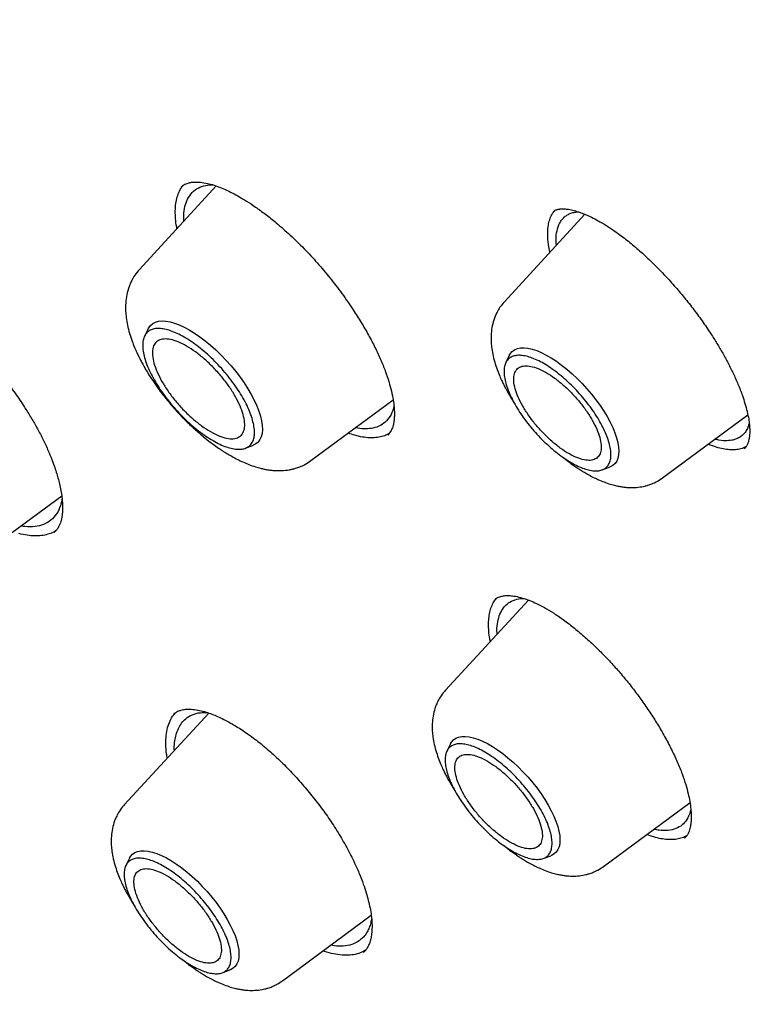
# Model space of a CAD drawing. Header units: millimetres. Extents: x 8 to 771, y 12 to 1627.
# Tile 34 of 94: x 583 to 594, y 589 to 603. Entities that reach past the tile are written whole.
import ezdxf

# ---------------------------------------------------------------- set-up
doc = ezdxf.new("R2010")
doc.units = ezdxf.units.MM

msp = doc.modelspace()

# ---------------------------------------------------------------- linework, layer by layer
at = {"color": 7, "linetype": 'Continuous', "lineweight": 30}
for p, q in [((586.178, 600.907), (585.021, 599.65)), ((591.729, 600.481), (590.517, 599.163)), ((591.252, 600.515), (591.255, 600.518)), ((591.203, 599.909), (591.187, 599.989)), ((585.153, 598.756), (585.099, 598.645)), ((590.592, 598.355), (590.539, 598.246)), ((587.605, 596.771), (588.843, 597.685)), ((592.898, 596.51), (594.184, 597.46)), ((588.76, 597.156), (588.757, 597.153)), ((588.814, 597.223), (588.761, 597.153)), ((586.615, 596.957), (586.73, 596.999)), ((594.136, 596.956), (594.131, 596.951)), ((591.989, 596.631), (592.103, 596.672)), ((582.575, 595.299), (583.851, 596.241)), ((590.881, 594.671), (589.631, 593.313)), ((590.382, 594.677), (590.407, 594.702)), ((586.066, 592.969), (584.797, 591.591)), ((589.706, 592.505), (589.652, 592.395)), ((592.012, 590.659), (593.313, 591.62)), ((593.232, 591.088), (593.228, 591.083)), ((593.252, 591.104), (593.23, 591.083)), ((584.872, 590.783), (584.819, 590.674)), ((591.102, 590.78), (591.217, 590.821)), ((587.178, 588.938), (588.512, 589.923)), ((587.988, 589.46), (587.904, 589.474)), ((588.405, 589.374), (588.396, 589.364)), ((586.269, 589.058), (586.383, 589.1))]:
    msp.add_line(p, q, dxfattribs=at)
at = {"color": 7, "linetype": 'Continuous', "lineweight": 30, "flags": 128}
for points in [[(585.153, 598.756), (585.161, 598.77), (585.188, 598.807), (585.222, 598.835), (585.262, 598.857), (585.309, 598.87), (585.362, 598.875), (585.42, 598.872), (585.483, 598.861), (585.55, 598.842), (585.621, 598.815), (585.696, 598.781), (585.773, 598.739), (585.852, 598.691), (585.932, 598.636), (586.013, 598.575), (586.094, 598.508), (586.174, 598.437), (586.252, 598.361), (586.328, 598.281), (586.402, 598.199), (586.472, 598.114), (586.538, 598.027), (586.599, 597.94), (586.655, 597.853), (586.706, 597.766), (586.751, 597.681), (586.789, 597.598), (586.82, 597.517), (586.845, 597.44), (586.862, 597.368), (586.872, 597.3), (586.874, 597.237), (586.869, 597.18), (586.857, 597.13), (586.837, 597.087), (586.81, 597.05), (586.776, 597.022), (586.736, 597.001), (586.73, 596.999)], [(590.592, 598.355), (590.608, 598.382), (590.636, 598.415), (590.672, 598.44), (590.713, 598.458), (590.761, 598.467), (590.815, 598.469), (590.873, 598.463), (590.936, 598.449), (591.004, 598.427), (591.074, 598.397), (591.148, 598.36), (591.224, 598.317), (591.302, 598.266), (591.38, 598.209), (591.459, 598.147), (591.537, 598.08), (591.614, 598.008), (591.689, 597.932), (591.761, 597.853), (591.831, 597.771), (591.896, 597.687), (591.958, 597.603), (592.014, 597.518), (592.065, 597.433), (592.11, 597.35), (592.149, 597.268), (592.182, 597.189), (592.207, 597.114), (592.226, 597.042), (592.237, 596.975), (592.241, 596.913), (592.237, 596.856), (592.227, 596.806), (592.209, 596.763), (592.184, 596.727), (592.152, 596.698), (592.113, 596.676), (592.103, 596.672)], [(589.706, 592.505), (589.722, 592.531), (589.75, 592.564), (589.786, 592.589), (589.827, 592.607), (589.875, 592.616), (589.928, 592.618), (589.987, 592.612), (590.05, 592.598), (590.118, 592.576), (590.188, 592.546), (590.262, 592.51), (590.338, 592.466), (590.415, 592.415), (590.494, 592.359), (590.572, 592.296), (590.651, 592.229), (590.727, 592.157), (590.803, 592.081), (590.875, 592.002), (590.944, 591.92), (591.01, 591.837), (591.071, 591.752), (591.128, 591.667), (591.179, 591.582), (591.224, 591.499), (591.263, 591.417), (591.295, 591.339), (591.321, 591.263), (591.34, 591.191), (591.351, 591.124), (591.355, 591.062), (591.351, 591.006), (591.341, 590.956), (591.323, 590.912), (591.297, 590.876), (591.265, 590.847), (591.227, 590.825), (591.217, 590.821)], [(584.872, 590.783), (584.888, 590.809), (584.916, 590.842), (584.952, 590.867), (584.993, 590.885), (585.041, 590.895), (585.095, 590.896), (585.153, 590.89), (585.216, 590.876), (585.284, 590.854), (585.355, 590.825), (585.428, 590.788), (585.504, 590.744), (585.582, 590.694), (585.66, 590.637), (585.739, 590.575), (585.817, 590.507), (585.894, 590.435), (585.969, 590.359), (586.041, 590.28), (586.111, 590.198), (586.176, 590.115), (586.238, 590.03), (586.294, 589.945), (586.345, 589.861), (586.39, 589.777), (586.429, 589.696), (586.462, 589.617), (586.487, 589.541), (586.506, 589.469), (586.517, 589.402), (586.521, 589.34), (586.517, 589.284), (586.507, 589.234), (586.489, 589.19), (586.464, 589.154), (586.432, 589.125), (586.393, 589.104), (586.383, 589.1)]]:
    msp.add_lwpolyline(points, dxfattribs=at)
at = {"color": 7, "linetype": 'Continuous', "lineweight": 30}
for points, knots in [([(622.57, 580.821), (622.596, 580.846), (622.644, 580.891), (622.707, 580.951), (622.753, 580.995), (622.785, 581.026), (622.808, 581.049), (622.84, 581.08), (622.884, 581.124), (622.933, 581.173), (622.978, 581.22), (623.021, 581.264), (623.067, 581.311), (623.113, 581.36), (623.156, 581.406), (623.191, 581.444), (623.219, 581.475), (623.247, 581.506), (623.28, 581.542), (623.317, 581.583), (623.358, 581.629), (623.4, 581.677), (623.439, 581.723), (623.476, 581.766), (623.508, 581.804), (623.554, 581.859), (623.617, 581.935), (623.694, 582.032), (623.768, 582.126), (623.837, 582.216), (623.905, 582.307), (623.974, 582.401), (624.042, 582.496), (624.104, 582.584), (624.163, 582.671), (624.223, 582.76), (624.285, 582.855), (624.346, 582.951), (624.399, 583.035), (624.441, 583.104), (624.478, 583.164), (624.513, 583.224), (624.551, 583.289), (624.599, 583.372), (624.656, 583.472), (624.721, 583.591), (624.786, 583.713), (624.848, 583.832), (624.904, 583.944), (624.966, 584.069), (625.034, 584.212), (625.11, 584.379), (625.187, 584.556), (625.265, 584.742), (625.337, 584.92), (625.399, 585.082), (625.45, 585.222), (625.498, 585.357), (625.545, 585.494), (625.593, 585.638), (625.643, 585.794), (625.692, 585.954), (625.739, 586.113), (625.781, 586.264), (625.816, 586.395), (625.846, 586.51), (625.873, 586.618), (625.902, 586.734), (625.931, 586.861), (625.958, 586.979), (625.981, 587.085), (626, 587.176), (626.019, 587.269), (626.039, 587.365), (626.058, 587.468), (626.079, 587.58), (626.1, 587.699), (626.121, 587.82), (626.142, 587.95), (626.163, 588.085), (626.183, 588.223), (626.2, 588.346), (626.215, 588.456), (626.228, 588.56), (626.24, 588.661), (626.251, 588.76), (626.262, 588.852), (626.271, 588.942), (626.28, 589.036), (626.29, 589.143), (626.301, 589.267), (626.311, 589.389), (626.32, 589.505), (626.328, 589.611), (626.335, 589.723), (626.341, 589.831), (626.346, 589.927), (626.35, 590.004), (626.353, 590.06), (626.355, 590.106), (626.357, 590.15), (626.359, 590.206), (626.362, 590.274), (626.364, 590.354), (626.367, 590.444), (626.37, 590.556), (626.372, 590.683), (626.374, 590.824), (626.375, 590.959), (626.376, 591.089), (626.375, 591.211), (626.374, 591.323), (626.373, 591.421), (626.372, 591.5), (626.371, 591.563), (626.369, 591.62), (626.368, 591.682), (626.366, 591.756), (626.363, 591.842), (626.36, 591.939), (626.35, 592.212), (626.334, 592.517), (626.311, 592.851), (626.298, 593.035), (626.284, 593.208), (626.27, 593.366), (626.257, 593.509), (626.245, 593.63), (626.235, 593.731), (626.226, 593.819), (626.216, 593.911), (626.205, 594.015), (626.191, 594.136), (626.175, 594.273), (626.153, 594.448), (626.126, 594.657), (626.094, 594.896), (626.059, 595.138), (626.028, 595.342), (626.002, 595.507), (625.981, 595.634), (625.961, 595.758), (625.942, 595.871), (625.925, 595.966), (625.912, 596.04), (625.902, 596.096), (625.894, 596.146), (625.882, 596.209), (625.866, 596.298), (625.844, 596.415), (625.819, 596.55), (625.791, 596.694), (625.751, 596.901), (625.696, 597.169), (625.626, 597.5), (625.552, 597.834), (625.473, 598.178), (625.388, 598.536), (625.294, 598.914), (625.191, 599.314), (625.093, 599.68), (625.003, 600.007), (624.922, 600.291), (624.838, 600.584), (624.75, 600.88), (624.661, 601.174), (624.573, 601.458), (624.488, 601.727), (624.409, 601.974), (624.335, 602.2), (624.267, 602.405), (624.213, 602.566), (624.172, 602.689), (624.143, 602.773), (624.12, 602.841), (624.103, 602.89), (624.091, 602.926), (624.079, 602.961), (624.064, 603.005), (624.041, 603.069), (624.01, 603.158), (623.97, 603.274), (623.921, 603.413), (623.864, 603.573), (623.798, 603.756), (623.725, 603.957), (623.645, 604.175), (623.558, 604.41), (623.463, 604.663), (623.363, 604.924), (623.239, 605.244), (623.094, 605.614), (622.927, 606.028), (622.766, 606.422), (622.61, 606.797), (622.46, 607.15), (622.327, 607.462), (622.209, 607.733), (622.106, 607.967), (622.008, 608.188), (621.915, 608.396), (621.826, 608.593), (621.722, 608.823), (621.596, 609.098), (621.443, 609.427), (621.278, 609.779), (621.1, 610.154), (620.908, 610.552), (620.702, 610.972), (620.492, 611.396), (620.278, 611.821), (620.061, 612.247), (619.831, 612.69), (619.593, 613.145), (619.351, 613.6), (619.112, 614.042), (618.88, 614.467), (618.637, 614.906), (618.386, 615.356), (618.127, 615.812), (617.882, 616.239), (617.651, 616.637), (617.451, 616.979), (617.279, 617.268), (617.134, 617.512), (616.992, 617.75), (616.847, 617.991), (616.693, 618.244), (616.498, 618.565), (616.255, 618.958), (615.961, 619.432), (615.655, 619.917), (615.341, 620.41), (615.018, 620.911), (614.676, 621.435), (614.321, 621.973), (613.958, 622.515), (613.501, 623.19), (612.948, 623.994), (612.297, 624.921), (611.646, 625.83), (610.997, 626.719), (610.35, 627.589), (609.644, 628.522), (608.872, 629.522), (608.027, 630.593), (607.168, 631.658), (606.296, 632.717), (605.411, 633.768), (604.532, 634.792), (603.658, 635.788), (602.792, 636.756), (601.918, 637.716), (601.034, 638.667), (600.173, 639.575), (599.334, 640.444), (598.515, 641.277), (597.681, 642.109), (596.941, 642.835), (596.297, 643.458), (595.753, 643.977), (595.203, 644.496), (594.652, 645.01), (594.105, 645.514), (593.57, 646.001), (593.052, 646.467), (592.55, 646.914), (592.066, 647.34), (591.663, 647.691), (591.339, 647.971), (591.09, 648.185), (590.846, 648.394), (590.607, 648.596), (590.374, 648.793), (590.14, 648.989), (589.891, 649.198), (589.615, 649.427), (589.311, 649.678), (588.981, 649.948), (588.627, 650.236), (588.247, 650.542), (587.932, 650.794), (587.69, 650.986), (587.527, 651.115), (587.361, 651.245), (587.191, 651.379), (587.02, 651.512), (586.853, 651.642), (586.694, 651.765), (586.546, 651.879), (586.412, 651.982), (586.297, 652.07), (586.201, 652.143), (586.112, 652.211), (586.026, 652.277), (585.937, 652.344), (585.847, 652.412), (585.746, 652.488), (585.63, 652.576), (585.497, 652.675), (585.342, 652.792), (585.163, 652.925), (584.96, 653.076), (584.736, 653.24), (584.493, 653.419), (584.224, 653.614), (583.928, 653.828), (583.609, 654.056), (583.277, 654.292), (582.936, 654.532), (582.587, 654.775), (582.158, 655.071), (581.646, 655.42), (581.048, 655.82), (580.453, 656.212), (579.862, 656.593), (579.279, 656.963), (578.68, 657.336), (578.066, 657.709), (577.438, 658.085), (577.016, 658.33), (576.802, 658.454)], [0, 0, 0, 0, 0.001572, 0.002821, 0.003749, 0.004354, 0.004782, 0.005235, 0.006408, 0.007742, 0.008653, 0.009661, 0.010766, 0.011964, 0.013055, 0.013918, 0.014565, 0.015252, 0.016085, 0.017063, 0.018179, 0.019261, 0.020394, 0.021372, 0.0222, 0.023047, 0.025115, 0.027487, 0.029622, 0.031536, 0.033558, 0.035722, 0.037816, 0.039784, 0.041565, 0.043498, 0.045584, 0.0477, 0.049597, 0.050927, 0.052125, 0.053363, 0.054713, 0.056173, 0.058494, 0.06092, 0.063444, 0.065861, 0.068069, 0.070097, 0.073221, 0.076443, 0.079767, 0.083264, 0.086951, 0.089704, 0.092218, 0.09462, 0.097013, 0.099569, 0.102375, 0.105271, 0.108039, 0.110663, 0.113053, 0.114762, 0.116548, 0.118514, 0.120658, 0.12293, 0.124423, 0.125932, 0.12746, 0.129007, 0.130678, 0.132498, 0.134493, 0.136473, 0.13833, 0.14077, 0.142959, 0.144897, 0.146588, 0.148146, 0.149788, 0.151326, 0.152761, 0.154094, 0.155474, 0.157121, 0.159035, 0.161197, 0.162707, 0.164315, 0.166022, 0.167741, 0.169189, 0.170342, 0.171202, 0.171716, 0.172365, 0.173194, 0.174203, 0.175393, 0.176761, 0.17818, 0.180324, 0.182379, 0.184344, 0.18622, 0.188007, 0.189638, 0.191046, 0.192232, 0.193033, 0.193765, 0.19465, 0.195702, 0.196921, 0.198307, 0.199837, 0.208478, 0.211096, 0.213687, 0.216071, 0.218233, 0.220171, 0.221882, 0.223158, 0.224265, 0.225457, 0.226866, 0.228493, 0.230337, 0.232398, 0.235539, 0.238726, 0.241903, 0.245069, 0.246702, 0.248332, 0.24996, 0.25146, 0.252685, 0.253619, 0.254286, 0.254837, 0.255522, 0.256741, 0.258244, 0.260022, 0.261884, 0.263746, 0.267902, 0.272058, 0.276213, 0.280416, 0.284832, 0.289476, 0.294347, 0.299446, 0.302768, 0.306179, 0.30968, 0.313266, 0.316728, 0.320147, 0.323307, 0.326207, 0.328848, 0.331229, 0.333351, 0.33448, 0.33549, 0.336281, 0.336842, 0.337182, 0.337546, 0.338053, 0.338702, 0.339789, 0.341129, 0.342723, 0.34457, 0.346671, 0.349024, 0.351476, 0.354152, 0.357053, 0.360082, 0.363036, 0.36792, 0.372564, 0.376968, 0.381131, 0.385055, 0.388738, 0.391463, 0.394041, 0.39647, 0.398751, 0.400884, 0.40295, 0.406303, 0.409893, 0.41372, 0.417784, 0.422086, 0.426624, 0.4314, 0.435773, 0.440328, 0.445064, 0.449981, 0.454881, 0.459581, 0.464083, 0.468385, 0.473512, 0.478325, 0.482823, 0.487007, 0.490877, 0.493593, 0.496131, 0.498548, 0.501072, 0.503725, 0.506507, 0.51114, 0.516091, 0.521361, 0.526335, 0.531563, 0.537045, 0.542737, 0.548407, 0.55402, 0.5639, 0.573598, 0.583115, 0.592449, 0.601601, 0.610585, 0.621977, 0.633369, 0.64476, 0.656151, 0.667541, 0.678931, 0.68967, 0.700409, 0.711148, 0.721888, 0.732627, 0.742242, 0.751954, 0.761763, 0.771669, 0.777946, 0.78426, 0.790613, 0.797004, 0.803338, 0.809473, 0.815406, 0.821138, 0.826669, 0.831999, 0.834903, 0.837743, 0.840519, 0.843232, 0.845882, 0.848475, 0.851216, 0.854385, 0.85783, 0.861552, 0.86555, 0.869825, 0.874377, 0.876166, 0.877994, 0.879862, 0.881769, 0.883716, 0.88563, 0.887373, 0.889087, 0.89059, 0.891882, 0.892961, 0.893829, 0.894902, 0.895878, 0.896832, 0.897957, 0.899269, 0.900767, 0.902452, 0.904522, 0.906818, 0.909339, 0.912087, 0.915061, 0.918462, 0.922104, 0.925867, 0.929728, 0.933686, 0.937741, 0.944308, 0.951115, 0.958162, 0.964657, 0.971343, 0.97822, 0.985288, 0.992548, 1, 1, 1, 1]), ([(538.516, 648.372), (538.517, 648.373), (538.588, 648.432), (538.735, 648.543), (538.955, 648.703), (539.181, 648.855), (539.414, 649.001), (539.652, 649.14), (539.896, 649.272), (540.145, 649.398), (540.4, 649.516), (540.661, 649.627), (540.927, 649.732), (541.199, 649.829), (541.476, 649.919), (541.758, 650.003), (542.046, 650.079), (542.339, 650.149), (542.637, 650.212), (542.94, 650.267), (543.249, 650.316), (543.562, 650.357), (543.881, 650.392), (544.205, 650.42), (544.533, 650.44), (544.867, 650.454), (545.205, 650.46), (545.548, 650.46), (545.896, 650.453), (546.249, 650.438), (546.606, 650.417), (546.968, 650.388), (547.335, 650.353), (547.706, 650.31), (548.081, 650.261), (548.461, 650.204), (548.845, 650.141), (549.233, 650.07), (549.625, 649.993), (550.022, 649.908), (550.422, 649.817), (550.827, 649.718), (551.235, 649.613), (551.647, 649.501), (552.063, 649.382), (552.483, 649.256), (552.906, 649.123), (553.333, 648.983), (553.763, 648.836), (554.196, 648.683), (554.633, 648.522), (555.073, 648.355), (555.516, 648.182), (555.963, 648.001), (556.412, 647.814), (556.864, 647.62), (557.319, 647.42), (557.776, 647.213), (558.237, 646.999), (558.7, 646.779), (559.165, 646.552), (559.633, 646.319), (560.103, 646.08), (560.576, 645.834), (561.05, 645.582), (561.527, 645.323), (562.005, 645.059), (562.486, 644.788), (562.968, 644.511), (563.453, 644.228), (563.938, 643.938), (564.426, 643.643), (564.915, 643.342), (565.405, 643.035), (565.896, 642.722), (566.389, 642.404), (566.883, 642.079), (567.378, 641.749), (567.874, 641.414), (568.371, 641.072), (568.868, 640.726), (569.367, 640.373), (569.866, 640.016), (570.365, 639.653), (570.865, 639.285), (571.365, 638.911), (571.866, 638.533), (572.366, 638.149), (572.867, 637.76), (573.368, 637.367), (573.869, 636.969), (574.369, 636.565), (574.87, 636.157), (575.369, 635.745), (575.869, 635.328), (576.368, 634.906), (576.866, 634.48), (577.364, 634.049), (577.861, 633.615), (578.357, 633.176), (578.852, 632.732), (579.346, 632.285), (579.839, 631.834), (580.33, 631.379), (580.821, 630.92), (581.31, 630.457), (581.797, 629.991), (582.283, 629.521), (582.768, 629.048), (583.25, 628.571), (583.731, 628.091), (584.21, 627.607), (584.687, 627.12), (585.162, 626.631), (585.634, 626.138), (586.105, 625.642), (586.573, 625.144), (587.039, 624.643), (587.502, 624.139), (587.963, 623.632), (588.421, 623.123), (588.877, 622.612), (589.329, 622.098), (589.779, 621.583), (590.226, 621.065), (590.67, 620.545), (591.111, 620.023), (591.548, 619.499), (591.983, 618.973), (592.414, 618.446), (592.841, 617.917), (593.265, 617.387), (593.686, 616.855), (594.103, 616.322), (594.516, 615.788), (594.926, 615.252), (595.331, 614.716), (595.733, 614.178), (596.131, 613.64), (596.525, 613.101), (596.914, 612.562), (597.3, 612.022), (597.681, 611.481), (598.058, 610.94), (598.43, 610.399), (598.798, 609.857), (599.162, 609.316), (599.521, 608.774), (599.875, 608.233), (600.225, 607.692), (600.57, 607.151), (600.91, 606.61), (601.245, 606.07), (601.575, 605.531), (601.901, 604.992), (602.221, 604.454), (602.536, 603.917), (602.846, 603.381), (603.151, 602.845), (603.45, 602.311), (603.745, 601.778), (604.033, 601.247), (604.317, 600.717), (604.595, 600.188), (604.867, 599.661), (605.134, 599.136), (605.396, 598.613), (605.651, 598.091), (605.901, 597.571), (606.145, 597.054), (606.384, 596.538), (606.617, 596.025), (606.843, 595.514), (607.064, 595.006), (607.279, 594.5), (607.488, 593.997), (607.691, 593.496), (607.888, 592.999), (608.079, 592.504), (608.264, 592.012), (608.443, 591.523), (608.615, 591.037), (608.781, 590.554), (608.942, 590.075), (609.095, 589.599), (609.243, 589.127), (609.384, 588.658), (609.519, 588.193), (609.648, 587.731), (609.77, 587.274), (609.886, 586.82), (609.996, 586.37), (610.099, 585.924), (610.195, 585.483), (610.286, 585.045), (610.37, 584.612), (610.447, 584.183), (610.518, 583.759), (610.582, 583.339), (610.64, 582.923), (610.692, 582.513), (610.737, 582.107), (610.775, 581.706), (610.807, 581.309), (610.832, 580.918), (610.851, 580.532), (610.864, 580.15), (610.87, 579.774), (610.869, 579.403), (610.862, 579.037), (610.849, 578.677), (610.829, 578.322), (610.803, 577.972), (610.77, 577.628), (610.73, 577.29), (610.685, 576.956), (610.632, 576.629), (610.574, 576.307), (610.509, 575.991), (610.438, 575.681), (610.36, 575.377), (610.276, 575.078), (610.185, 574.785), (610.088, 574.499), (609.985, 574.218), (609.876, 573.943), (609.76, 573.674), (609.638, 573.412), (609.509, 573.155), (609.374, 572.905), (609.233, 572.661), (609.086, 572.423), (608.932, 572.191), (608.773, 571.966), (608.606, 571.747), (608.434, 571.535), (608.256, 571.329), (608.092, 571.151), (607.985, 571.044), (607.942, 571.001)], [0, 0, 0, 0, 0.000092, 0.004396, 0.008698, 0.012999, 0.017298, 0.021594, 0.025887, 0.030177, 0.034463, 0.038745, 0.043024, 0.047298, 0.051569, 0.055836, 0.060099, 0.064358, 0.068614, 0.072867, 0.077117, 0.081364, 0.085609, 0.089851, 0.094091, 0.09833, 0.102566, 0.106802, 0.111036, 0.115269, 0.119501, 0.123733, 0.127963, 0.132194, 0.136423, 0.140653, 0.144882, 0.149111, 0.153341, 0.15757, 0.161799, 0.166028, 0.170257, 0.174487, 0.178716, 0.182946, 0.187177, 0.191407, 0.195638, 0.199869, 0.2041, 0.208331, 0.212563, 0.216796, 0.221028, 0.225261, 0.229494, 0.233727, 0.237961, 0.242195, 0.24643, 0.250664, 0.254899, 0.259135, 0.26337, 0.267606, 0.271842, 0.276078, 0.280315, 0.284552, 0.288789, 0.293026, 0.297264, 0.301501, 0.305739, 0.309977, 0.314216, 0.318454, 0.322693, 0.326932, 0.331171, 0.33541, 0.33965, 0.343889, 0.348129, 0.352369, 0.356609, 0.360849, 0.365089, 0.36933, 0.37357, 0.377811, 0.382052, 0.386292, 0.390533, 0.394774, 0.399016, 0.403257, 0.407498, 0.41174, 0.415981, 0.420223, 0.424464, 0.428706, 0.432948, 0.437189, 0.441431, 0.445673, 0.449915, 0.454157, 0.458399, 0.462641, 0.466883, 0.471125, 0.475367, 0.479609, 0.483852, 0.488094, 0.492336, 0.496578, 0.50082, 0.505062, 0.509305, 0.513547, 0.517789, 0.522031, 0.526273, 0.530515, 0.534758, 0.539, 0.543242, 0.547484, 0.551726, 0.555968, 0.56021, 0.564451, 0.568693, 0.572935, 0.577177, 0.581418, 0.58566, 0.589902, 0.594143, 0.598384, 0.602626, 0.606867, 0.611108, 0.615349, 0.61959, 0.623831, 0.628071, 0.632312, 0.636552, 0.640793, 0.645033, 0.649273, 0.653513, 0.657753, 0.661993, 0.666232, 0.670472, 0.674711, 0.67895, 0.683189, 0.687427, 0.691666, 0.695904, 0.700142, 0.70438, 0.708618, 0.712855, 0.717093, 0.72133, 0.725567, 0.729803, 0.734039, 0.738275, 0.742511, 0.746746, 0.750982, 0.755217, 0.759451, 0.763685, 0.767919, 0.772153, 0.776386, 0.78062, 0.784852, 0.789085, 0.793317, 0.797548, 0.80178, 0.806011, 0.810242, 0.814472, 0.818703, 0.822933, 0.827162, 0.831392, 0.835621, 0.83985, 0.844079, 0.848307, 0.852536, 0.856765, 0.860994, 0.865222, 0.869451, 0.87368, 0.87791, 0.88214, 0.88637, 0.890602, 0.894834, 0.899067, 0.903301, 0.907536, 0.911773, 0.916012, 0.920253, 0.924495, 0.928741, 0.932988, 0.937239, 0.941493, 0.94575, 0.95001, 0.954274, 0.958542, 0.962814, 0.967089, 0.971369, 0.975653, 0.97994, 0.984231, 0.988525, 0.992822, 0.997121, 1, 1, 1, 1]), ([(585.625, 600.831), (585.64, 600.861), (585.657, 600.893), (585.681, 600.916), (585.682, 600.917)], [0, 0, 0, 0, 0.951525, 1, 1, 1, 1]), ([(585.657, 600.899), (585.668, 600.908), (585.688, 600.924), (585.721, 600.94), (585.752, 600.951), (585.781, 600.958), (585.806, 600.962), (585.848, 600.967), (585.915, 600.967), (586.012, 600.955), (586.118, 600.929), (586.223, 600.893), (586.327, 600.849), (586.424, 600.801), (586.525, 600.746), (586.639, 600.678), (586.773, 600.589), (586.921, 600.481), (587.097, 600.341), (587.292, 600.169), (587.501, 599.966), (587.701, 599.75), (587.892, 599.523), (588.074, 599.286), (588.231, 599.06), (588.363, 598.851), (588.473, 598.662), (588.571, 598.475), (588.655, 598.294), (588.725, 598.121), (588.779, 597.961), (588.819, 597.815), (588.844, 597.687), (588.858, 597.579), (588.862, 597.507), (588.862, 597.457), (588.86, 597.42), (588.857, 597.375), (588.849, 597.325), (588.836, 597.272), (588.821, 597.24), (588.814, 597.223)], [0, 0, 0, 0, 0.022886, 0.042833, 0.059817, 0.073811, 0.08479, 0.094086, 0.123645, 0.155564, 0.181655, 0.207665, 0.231286, 0.252092, 0.270463, 0.294595, 0.320946, 0.349502, 0.380065, 0.420817, 0.460734, 0.499844, 0.53879, 0.57852, 0.619039, 0.649932, 0.680958, 0.711994, 0.743055, 0.773944, 0.803875, 0.832579, 0.860089, 0.88512, 0.906766, 0.914699, 0.925677, 0.939699, 0.956757, 0.97685, 1, 1, 1, 1]), ([(585.747, 600.71), (585.768, 600.744), (585.809, 600.813), (585.902, 600.881), (586.007, 600.919), (586.087, 600.924), (586.121, 600.926)], [0, 0, 0, 0, 0.26144, 0.52806, 0.79985, 1, 1, 1, 1]), ([(585.587, 600.265), (585.586, 600.272), (585.574, 600.325), (585.565, 600.415), (585.56, 600.535), (585.568, 600.645), (585.588, 600.746), (585.612, 600.802), (585.625, 600.831)], [0, 0, 0, 0, 0.028656, 0.221344, 0.412431, 0.604881, 0.801679, 1, 1, 1, 1]), ([(585.692, 600.379), (585.691, 600.406), (585.686, 600.487), (585.703, 600.6), (585.733, 600.674), (585.747, 600.71)], [0, 0, 0, 0, 0.203535, 0.607804, 1, 1, 1, 1]), ([(591.253, 600.519), (591.26, 600.524), (591.273, 600.535), (591.293, 600.545), (591.311, 600.551), (591.326, 600.555), (591.34, 600.558), (591.353, 600.56), (591.368, 600.562), (591.387, 600.563), (591.408, 600.563), (591.434, 600.561), (591.479, 600.557), (591.543, 600.544), (591.626, 600.52), (591.706, 600.491), (591.789, 600.456), (591.88, 600.411), (591.987, 600.352), (592.105, 600.279), (592.246, 600.182), (592.404, 600.06), (592.574, 599.915), (592.739, 599.761), (592.9, 599.598), (593.057, 599.428), (593.209, 599.25), (593.356, 599.066), (593.496, 598.876), (593.617, 598.698), (593.72, 598.534), (593.807, 598.386), (593.888, 598.236), (593.966, 598.081), (594.039, 597.917), (594.098, 597.766), (594.142, 597.629), (594.176, 597.508), (594.19, 597.433), (594.197, 597.394)], [0, 0, 0, 0, 0.023597, 0.043373, 0.059335, 0.072721, 0.081333, 0.088897, 0.097441, 0.106973, 0.117502, 0.129038, 0.141589, 0.174537, 0.203058, 0.227031, 0.249831, 0.275304, 0.303445, 0.334238, 0.366231, 0.407734, 0.448005, 0.487046, 0.525109, 0.563142, 0.601214, 0.639322, 0.677603, 0.716513, 0.745984, 0.775706, 0.805705, 0.836925, 0.871852, 0.910632, 0.938652, 0.968426, 1, 1, 1, 1]), ([(591.187, 599.989), (591.18, 600.041), (591.168, 600.131), (591.17, 600.244), (591.182, 600.337), (591.205, 600.42), (591.236, 600.487), (591.264, 600.521), (591.276, 600.535)], [0, 0, 0, 0, 0.216326, 0.378123, 0.541051, 0.707507, 0.875167, 1, 1, 1, 1]), ([(591.302, 600.016), (591.3, 600.031), (591.292, 600.101), (591.302, 600.205), (591.331, 600.315), (591.377, 600.396), (591.421, 600.441), (591.457, 600.466), (591.481, 600.48), (591.506, 600.492), (591.533, 600.502), (591.561, 600.509), (591.594, 600.516), (591.619, 600.517), (591.633, 600.517)], [0, 0, 0, 0, 0.049151, 0.22072, 0.395643, 0.529077, 0.664391, 0.709931, 0.755679, 0.801636, 0.847801, 0.894175, 0.940756, 1, 1, 1, 1]), ([(585.021, 599.65), (584.997, 599.622), (584.954, 599.571), (584.908, 599.492), (584.876, 599.423), (584.847, 599.34), (584.823, 599.238), (584.812, 599.124), (584.813, 599.02), (584.822, 598.919), (584.841, 598.809), (584.871, 598.689), (584.908, 598.577), (584.946, 598.481), (584.98, 598.404), (585.008, 598.344), (585.035, 598.291), (585.065, 598.234), (585.105, 598.162), (585.157, 598.074), (585.224, 597.971), (585.317, 597.837), (585.436, 597.682), (585.579, 597.518), (585.722, 597.368), (585.865, 597.233), (586.001, 597.117), (586.117, 597.027), (586.209, 596.962), (586.278, 596.916), (586.343, 596.875), (586.417, 596.832), (586.498, 596.789), (586.584, 596.748), (586.673, 596.71), (586.764, 596.679), (586.847, 596.655), (586.919, 596.639), (586.984, 596.629), (587.065, 596.62), (587.164, 596.618), (587.257, 596.628), (587.327, 596.643), (587.379, 596.657), (587.443, 596.679), (587.522, 596.715), (587.576, 596.751), (587.605, 596.771)], [0, 0, 0, 0, 0.025375, 0.046185, 0.062458, 0.076685, 0.106045, 0.135226, 0.157421, 0.179527, 0.206055, 0.234402, 0.261634, 0.283315, 0.301153, 0.314409, 0.324523, 0.33749, 0.353989, 0.37401, 0.397546, 0.424516, 0.465633, 0.505035, 0.542753, 0.578817, 0.613252, 0.643982, 0.664169, 0.680432, 0.694722, 0.712193, 0.733519, 0.752065, 0.773567, 0.797253, 0.817803, 0.834261, 0.849216, 0.864242, 0.89115, 0.918736, 0.929629, 0.940742, 0.955652, 0.975394, 1, 1, 1, 1]), ([(581.105, 599.474), (581.144, 599.463), (581.219, 599.441), (581.338, 599.394), (581.471, 599.333), (581.616, 599.254), (581.77, 599.159), (581.915, 599.058), (582.055, 598.953), (582.194, 598.84), (582.345, 598.707), (582.507, 598.552), (582.679, 598.372), (582.844, 598.183), (583.002, 597.988), (583.152, 597.785), (583.282, 597.594), (583.393, 597.415), (583.488, 597.25), (583.574, 597.084), (583.644, 596.933), (583.697, 596.803), (583.737, 596.695), (583.77, 596.598), (583.796, 596.508), (583.82, 596.416), (583.84, 596.317), (583.856, 596.213), (583.865, 596.113), (583.865, 596.024), (583.859, 595.953), (583.85, 595.898), (583.838, 595.852), (583.823, 595.809), (583.803, 595.768), (583.776, 595.725), (583.752, 595.701), (583.739, 595.688)], [0, 0, 0, 0, 0.031204, 0.060664, 0.08836, 0.126528, 0.160579, 0.19122, 0.221243, 0.250892, 0.280162, 0.318609, 0.356762, 0.394975, 0.433217, 0.471481, 0.510689, 0.540965, 0.571955, 0.603725, 0.635591, 0.659309, 0.681277, 0.701485, 0.719962, 0.739731, 0.762693, 0.7888, 0.816334, 0.842134, 0.866169, 0.884944, 0.902599, 0.92035, 0.942342, 0.968896, 1, 1, 1, 1]), ([(590.517, 599.163), (590.494, 599.137), (590.453, 599.088), (590.409, 599.013), (590.379, 598.947), (590.35, 598.869), (590.327, 598.774), (590.316, 598.667), (590.316, 598.57), (590.324, 598.476), (590.341, 598.371), (590.37, 598.257), (590.406, 598.147), (590.444, 598.051), (590.479, 597.973), (590.51, 597.91), (590.542, 597.848), (590.581, 597.776), (590.623, 597.706), (590.652, 597.661), (590.663, 597.644)], [0, 0, 0, 0, 0.065974, 0.120238, 0.162858, 0.199587, 0.274958, 0.349721, 0.406819, 0.463142, 0.532438, 0.608403, 0.678802, 0.743271, 0.793844, 0.828709, 0.864937, 0.914727, 0.966551, 1, 1, 1, 1]), ([(588.854, 597.601), (588.854, 597.597), (588.848, 597.544), (588.829, 597.504), (588.811, 597.467)], [0, 0, 0, 0, 0.072555, 1, 1, 1, 1]), ([(588.811, 597.467), (588.79, 597.433), (588.749, 597.365), (588.657, 597.296), (588.549, 597.258), (588.432, 597.248), (588.344, 597.252), (588.289, 597.265), (588.278, 597.268)], [0, 0, 0, 0, 0.202345, 0.410566, 0.624682, 0.789206, 0.95707, 1, 1, 1, 1]), ([(594.204, 597.34), (594.198, 597.315), (594.187, 597.266), (594.153, 597.208), (594.111, 597.158), (594.06, 597.118), (594.004, 597.092), (593.933, 597.073), (593.84, 597.068), (593.754, 597.074), (593.698, 597.092), (593.689, 597.094)], [0, 0, 0, 0, 0.109632, 0.22005, 0.331617, 0.444337, 0.558217, 0.649061, 0.802076, 0.96996, 1, 1, 1, 1]), ([(594.197, 597.394), (594.201, 597.366), (594.208, 597.315), (594.212, 597.252), (594.213, 597.203), (594.211, 597.167), (594.208, 597.14), (594.205, 597.115), (594.2, 597.085), (594.191, 597.05), (594.178, 597.014), (594.159, 596.977), (594.14, 596.957), (594.13, 596.947)], [0, 0, 0, 0, 0.1134395, 0.2095869, 0.2885794, 0.3505114, 0.395457, 0.4387817, 0.5099912, 0.6019849, 0.7145042, 0.8472644, 1, 1, 1, 1]), ([(588.8, 597.193), (588.785, 597.183), (588.747, 597.157), (588.675, 597.131), (588.585, 597.115), (588.487, 597.112), (588.38, 597.124), (588.273, 597.147), (588.198, 597.172), (588.164, 597.184)], [0, 0, 0, 0, 0.1030619, 0.2577044, 0.4145731, 0.5659644, 0.718389, 0.8741138, 1, 1, 1, 1]), ([(594.161, 596.985), (594.146, 596.976), (594.109, 596.955), (594.04, 596.938), (593.956, 596.931), (593.863, 596.937), (593.762, 596.957), (593.669, 596.984), (593.608, 597.009), (593.586, 597.018)], [0, 0, 0, 0, 0.112275, 0.274678, 0.430823, 0.588104, 0.747087, 0.908369, 1, 1, 1, 1]), ([(591.404, 596.819), (591.424, 596.802), (591.469, 596.766), (591.535, 596.717), (591.597, 596.674), (591.652, 596.637), (591.709, 596.602), (591.775, 596.563), (591.849, 596.523), (591.932, 596.483), (592.021, 596.447), (592.109, 596.416), (592.187, 596.395), (592.254, 596.381), (592.314, 596.372), (592.389, 596.365), (592.48, 596.364), (592.567, 596.373), (592.633, 596.387), (592.683, 596.401), (592.745, 596.423), (592.82, 596.457), (592.87, 596.491), (592.898, 596.51)], [0, 0, 0, 0, 0.041855, 0.093111, 0.13545, 0.169704, 0.206579, 0.249434, 0.302216, 0.353076, 0.413471, 0.478369, 0.531699, 0.572821, 0.611131, 0.649609, 0.717903, 0.787621, 0.815879, 0.84561, 0.885339, 0.936778, 1, 1, 1, 1]), ([(583.857, 596.193), (583.856, 596.192), (583.854, 596.173), (583.846, 596.14), (583.824, 596.06), (583.779, 595.964), (583.693, 595.869), (583.583, 595.805), (583.451, 595.774), (583.334, 595.769), (583.257, 595.784), (583.236, 595.788)], [0, 0, 0, 0, 0.0039965, 0.0599531, 0.1132689, 0.2823389, 0.4495129, 0.6148057, 0.7782317, 0.9398051, 1, 1, 1, 1]), ([(583.771, 595.722), (583.756, 595.712), (583.718, 595.686), (583.643, 595.659), (583.55, 595.639), (583.445, 595.634), (583.331, 595.643), (583.248, 595.661), (583.206, 595.671)], [0, 0, 0, 0, 0.107172, 0.284288, 0.459928, 0.638158, 0.817711, 1, 1, 1, 1]), ([(590.306, 594.046), (590.302, 594.068), (590.289, 594.132), (590.28, 594.232), (590.278, 594.343), (590.288, 594.443), (590.308, 594.532), (590.338, 594.612), (590.368, 594.655), (590.382, 594.677)], [0, 0, 0, 0, 0.076936, 0.232383, 0.390036, 0.540468, 0.691896, 0.844879, 1, 1, 1, 1]), ([(590.382, 594.686), (590.393, 594.694), (590.413, 594.708), (590.445, 594.721), (590.474, 594.729), (590.502, 594.734), (590.541, 594.739), (590.599, 594.739), (590.685, 594.729), (590.786, 594.705), (590.894, 594.668), (591.004, 594.62), (591.123, 594.558), (591.259, 594.476), (591.411, 594.373), (591.572, 594.249), (591.734, 594.112), (591.892, 593.967), (592.043, 593.816), (592.188, 593.659), (592.328, 593.497), (592.462, 593.329), (592.589, 593.156), (592.711, 592.98), (592.826, 592.799), (592.934, 592.613), (593.034, 592.423), (593.123, 592.234), (593.195, 592.055), (593.249, 591.895), (593.286, 591.757), (593.312, 591.634), (593.326, 591.531), (593.332, 591.444), (593.332, 591.376), (593.329, 591.328), (593.325, 591.293), (593.32, 591.263), (593.312, 591.227), (593.3, 591.187), (593.281, 591.143), (593.262, 591.118), (593.252, 591.104)], [0, 0, 0, 0, 0.026281, 0.047816, 0.064542, 0.076819, 0.08879, 0.114527, 0.141593, 0.171969, 0.199915, 0.224811, 0.250803, 0.27976, 0.3117, 0.344959, 0.377343, 0.408789, 0.439255, 0.468857, 0.498309, 0.527767, 0.557251, 0.586772, 0.616908, 0.64799, 0.680005, 0.712953, 0.745823, 0.775877, 0.802923, 0.82758, 0.854375, 0.873966, 0.892868, 0.909482, 0.917077, 0.926969, 0.94021, 0.956789, 0.976711, 1, 1, 1, 1]), ([(590.502, 594.552), (590.526, 594.579), (590.574, 594.633), (590.676, 594.678), (590.759, 594.696), (590.811, 594.693), (590.816, 594.693)], [0, 0, 0, 0, 0.31355, 0.633365, 0.959435, 1, 1, 1, 1]), ([(590.409, 594.158), (590.408, 594.173), (590.402, 594.243), (590.415, 594.345), (590.446, 594.464), (590.483, 594.523), (590.502, 594.552)], [0, 0, 0, 0, 0.0863335, 0.4003487, 0.704908, 1, 1, 1, 1]), ([(589.631, 593.313), (589.608, 593.286), (589.567, 593.237), (589.523, 593.162), (589.493, 593.097), (589.464, 593.018), (589.441, 592.923), (589.43, 592.816), (589.43, 592.719), (589.438, 592.625), (589.455, 592.52), (589.484, 592.406), (589.52, 592.296), (589.558, 592.201), (589.593, 592.123), (589.623, 592.059), (589.656, 591.997), (589.695, 591.925), (589.737, 591.855), (589.766, 591.811), (589.777, 591.793)], [0, 0, 0, 0, 0.065974, 0.120238, 0.162858, 0.199587, 0.274958, 0.349721, 0.406819, 0.463142, 0.532438, 0.608403, 0.678802, 0.743271, 0.793844, 0.828709, 0.864937, 0.914727, 0.966551, 1, 1, 1, 1]), ([(585.539, 592.954), (585.549, 592.962), (585.571, 592.98), (585.613, 593.002), (585.667, 593.019), (585.736, 593.029), (585.794, 593.027), (585.825, 593.025)], [0, 0, 0, 0, 0.163839, 0.345056, 0.544214, 0.762139, 1, 1, 1, 1]), ([(585.825, 593.025), (585.858, 593.021), (585.921, 593.013), (586.019, 592.987), (586.111, 592.955), (586.2, 592.918), (586.314, 592.864), (586.461, 592.783), (586.642, 592.666), (586.829, 592.527), (587.018, 592.367), (587.205, 592.19), (587.386, 592), (587.559, 591.801), (587.721, 591.597), (587.874, 591.386), (588.017, 591.167), (588.149, 590.939), (588.255, 590.73), (588.336, 590.547), (588.393, 590.398), (588.437, 590.266), (588.47, 590.145), (588.496, 590.03), (588.515, 589.914), (588.525, 589.8), (588.525, 589.711), (588.519, 589.646), (588.513, 589.605), (588.507, 589.572), (588.5, 589.546), (588.493, 589.522), (588.484, 589.495), (588.471, 589.465), (588.453, 589.431), (588.429, 589.395), (588.407, 589.374), (588.396, 589.363)], [0, 0, 0, 0, 0.032523, 0.060735, 0.084543, 0.106296, 0.128903, 0.168453, 0.209851, 0.251383, 0.292851, 0.334357, 0.375454, 0.415954, 0.455778, 0.495378, 0.536263, 0.578488, 0.622113, 0.654195, 0.683746, 0.710757, 0.735386, 0.760724, 0.787933, 0.817077, 0.84824, 0.864017, 0.877864, 0.88964, 0.899674, 0.908632, 0.920729, 0.935936, 0.954225, 0.97558, 1, 1, 1, 1]), ([(585.441, 592.29), (585.437, 592.312), (585.424, 592.386), (585.418, 592.501), (585.423, 592.634), (585.444, 592.752), (585.481, 592.855), (585.524, 592.931), (585.559, 592.966), (585.572, 592.979)], [0, 0, 0, 0, 0.069757, 0.236908, 0.404793, 0.572597, 0.739532, 0.905943, 1, 1, 1, 1]), ([(585.548, 592.407), (585.547, 592.417), (585.545, 592.469), (585.553, 592.549), (585.573, 592.649), (585.606, 592.739), (585.654, 592.819), (585.723, 592.892), (585.816, 592.947), (585.927, 592.979), (586.011, 592.977), (586.046, 592.976)], [0, 0, 0, 0, 0.028589, 0.134796, 0.235483, 0.347578, 0.464098, 0.579926, 0.733233, 0.885301, 1, 1, 1, 1]), ([(584.797, 591.591), (584.774, 591.564), (584.733, 591.516), (584.689, 591.44), (584.659, 591.375), (584.63, 591.297), (584.607, 591.201), (584.596, 591.095), (584.596, 590.997), (584.604, 590.904), (584.621, 590.799), (584.65, 590.685), (584.686, 590.574), (584.724, 590.479), (584.759, 590.401), (584.79, 590.337), (584.822, 590.275), (584.862, 590.204), (584.903, 590.133), (584.932, 590.089), (584.943, 590.071)], [0, 0, 0, 0, 0.065974, 0.120238, 0.162858, 0.199587, 0.274958, 0.349721, 0.406819, 0.463142, 0.532438, 0.608403, 0.678802, 0.743271, 0.793844, 0.828709, 0.864937, 0.914727, 0.966551, 1, 1, 1, 1]), ([(593.325, 591.528), (593.319, 591.499), (593.304, 591.426), (593.27, 591.373), (593.249, 591.342)], [0, 0, 0, 0, 0.397654, 1, 1, 1, 1]), ([(593.249, 591.342), (593.225, 591.315), (593.177, 591.262), (593.077, 591.215), (592.966, 591.197), (592.863, 591.2), (592.797, 591.214), (592.771, 591.22)], [0, 0, 0, 0, 0.226066, 0.457821, 0.695299, 0.877245, 1, 1, 1, 1]), ([(593.268, 591.127), (593.256, 591.12), (593.223, 591.098), (593.157, 591.077), (593.071, 591.062), (592.977, 591.062), (592.876, 591.075), (592.772, 591.1), (592.698, 591.127), (592.662, 591.139)], [0, 0, 0, 0, 0.085468, 0.238417, 0.394679, 0.55207, 0.704421, 0.857824, 1, 1, 1, 1]), ([(590.518, 590.968), (590.538, 590.951), (590.583, 590.915), (590.649, 590.867), (590.711, 590.823), (590.766, 590.786), (590.823, 590.751), (590.889, 590.712), (590.963, 590.672), (591.046, 590.633), (591.134, 590.596), (591.223, 590.565), (591.301, 590.544), (591.368, 590.53), (591.428, 590.521), (591.503, 590.514), (591.594, 590.513), (591.68, 590.522), (591.747, 590.536), (591.797, 590.55), (591.859, 590.572), (591.934, 590.606), (591.984, 590.641), (592.012, 590.659)], [0, 0, 0, 0, 0.041855, 0.093111, 0.13545, 0.169704, 0.206579, 0.249434, 0.302216, 0.353076, 0.413471, 0.478369, 0.531699, 0.572821, 0.611131, 0.649609, 0.717903, 0.787621, 0.815879, 0.84561, 0.885339, 0.936778, 1, 1, 1, 1]), ([(588.517, 589.868), (588.514, 589.848), (588.505, 589.801), (588.483, 589.736), (588.451, 589.669), (588.408, 589.608), (588.344, 589.544), (588.252, 589.491), (588.129, 589.457), (588.034, 589.459), (587.988, 589.46)], [0, 0, 0, 0, 0.0714772, 0.1695224, 0.2633917, 0.3724076, 0.4818648, 0.6599097, 0.8326121, 1, 1, 1, 1]), ([(588.074, 589.323), (588.031, 589.328), (587.947, 589.338), (587.849, 589.363), (587.793, 589.384), (587.786, 589.387)], [0, 0, 0, 0, 0.467186, 0.931782, 1, 1, 1, 1]), ([(588.435, 589.407), (588.421, 589.397), (588.381, 589.368), (588.3, 589.339), (588.194, 589.319), (588.114, 589.322), (588.074, 589.323)], [0, 0, 0, 0, 0.1488467, 0.4313885, 0.7149038, 1, 1, 1, 1]), ([(585.684, 589.246), (585.704, 589.23), (585.749, 589.193), (585.815, 589.145), (585.877, 589.101), (585.932, 589.065), (585.989, 589.029), (586.055, 588.99), (586.129, 588.951), (586.212, 588.911), (586.301, 588.874), (586.389, 588.844), (586.467, 588.822), (586.534, 588.808), (586.594, 588.799), (586.669, 588.792), (586.76, 588.791), (586.847, 588.801), (586.913, 588.814), (586.963, 588.828), (587.025, 588.85), (587.1, 588.885), (587.15, 588.919), (587.178, 588.938)], [0, 0, 0, 0, 0.041855, 0.093111, 0.13545, 0.169704, 0.206579, 0.249434, 0.302216, 0.353076, 0.413471, 0.478369, 0.531699, 0.572821, 0.611131, 0.649609, 0.717903, 0.787621, 0.815879, 0.84561, 0.885339, 0.936778, 1, 1, 1, 1])]:
    msp.add_open_spline(points, degree=3, knots=knots, dxfattribs=at)
for points in [[(586.726, 597.382), (586.734, 597.348), (586.75, 597.282), (586.757, 597.194), (586.75, 597.117), (586.728, 597.053), (586.692, 597.002), (586.643, 596.966), (586.582, 596.944), (586.509, 596.939), (586.426, 596.949), (586.334, 596.974), (586.235, 597.015), (586.131, 597.069), (586.022, 597.138), (585.912, 597.218), (585.802, 597.309), (585.694, 597.41), (585.589, 597.518), (585.49, 597.631), (585.398, 597.749), (585.315, 597.868), (585.243, 597.987), (585.181, 598.104), (585.133, 598.216), (585.097, 598.322), (585.076, 598.42), (585.069, 598.508), (585.076, 598.585), (585.097, 598.65), (585.133, 598.7), (585.182, 598.737), (585.243, 598.758), (585.316, 598.763), (585.399, 598.753), (585.491, 598.728), (585.59, 598.688), (585.695, 598.633), (585.803, 598.565), (585.913, 598.484), (586.023, 598.393), (586.132, 598.293), (586.236, 598.185), (586.335, 598.071), (586.427, 597.953), (586.51, 597.834), (586.583, 597.715), (586.644, 597.599), (586.693, 597.486), (586.715, 597.416), (586.726, 597.382)], [(586.584, 597.463), (586.594, 597.423), (586.612, 597.341), (586.606, 597.243), (586.575, 597.167), (586.518, 597.117), (586.439, 597.095), (586.338, 597.103), (586.222, 597.139), (586.093, 597.203), (585.958, 597.292), (585.821, 597.402), (585.687, 597.529), (585.562, 597.669), (585.451, 597.816), (585.357, 597.964), (585.285, 598.108), (585.237, 598.241), (585.214, 598.36), (585.219, 598.46), (585.25, 598.536), (585.307, 598.585), (585.387, 598.607), (585.487, 598.599), (585.604, 598.563), (585.732, 598.499), (585.867, 598.411), (586.004, 598.3), (586.138, 598.173), (586.263, 598.033), (586.375, 597.887), (586.468, 597.739), (586.542, 597.594), (586.57, 597.507), (586.584, 597.463)], [(592.095, 597.037), (592.103, 597.006), (592.118, 596.942), (592.124, 596.858), (592.118, 596.784), (592.097, 596.723), (592.063, 596.674), (592.016, 596.639), (591.957, 596.619), (591.888, 596.614), (591.808, 596.623), (591.72, 596.648), (591.626, 596.686), (591.526, 596.739), (591.422, 596.804), (591.317, 596.881), (591.211, 596.968), (591.108, 597.064), (591.008, 597.167), (590.913, 597.276), (590.825, 597.388), (590.746, 597.502), (590.676, 597.616), (590.618, 597.728), (590.571, 597.835), (590.537, 597.937), (590.516, 598.03), (590.51, 598.115), (590.517, 598.188), (590.537, 598.25), (590.571, 598.299), (590.618, 598.333), (590.677, 598.354), (590.747, 598.359), (590.826, 598.349), (590.914, 598.325), (591.009, 598.286), (591.109, 598.234), (591.212, 598.169), (591.318, 598.092), (591.423, 598.005), (591.527, 597.909), (591.627, 597.805), (591.721, 597.697), (591.809, 597.584), (591.888, 597.47), (591.958, 597.356), (592.016, 597.245), (592.064, 597.137), (592.085, 597.071), (592.095, 597.037)], [(591.953, 597.119), (591.94, 597.16), (591.913, 597.243), (591.843, 597.38), (591.755, 597.52), (591.649, 597.659), (591.531, 597.791), (591.404, 597.912), (591.274, 598.016), (591.146, 598.1), (591.024, 598.161), (590.914, 598.195), (590.819, 598.202), (590.743, 598.182), (590.689, 598.135), (590.66, 598.063), (590.655, 597.969), (590.677, 597.856), (590.722, 597.729), (590.791, 597.593), (590.88, 597.453), (590.985, 597.314), (591.104, 597.181), (591.23, 597.061), (591.36, 596.956), (591.488, 596.872), (591.61, 596.812), (591.72, 596.778), (591.815, 596.77), (591.891, 596.791), (591.945, 596.838), (591.974, 596.91), (591.98, 597.003), (591.962, 597.08), (591.953, 597.119)], [(591.209, 591.186), (591.217, 591.155), (591.232, 591.091), (591.238, 591.007), (591.231, 590.933), (591.211, 590.872), (591.177, 590.823), (591.13, 590.788), (591.071, 590.768), (591.001, 590.763), (590.922, 590.772), (590.834, 590.797), (590.739, 590.835), (590.639, 590.888), (590.536, 590.953), (590.43, 591.03), (590.325, 591.117), (590.221, 591.213), (590.121, 591.316), (590.027, 591.425), (589.939, 591.538), (589.86, 591.652), (589.79, 591.765), (589.731, 591.877), (589.685, 591.984), (589.651, 592.086), (589.63, 592.18), (589.623, 592.264), (589.63, 592.338), (589.651, 592.399), (589.685, 592.448), (589.732, 592.483), (589.791, 592.503), (589.86, 592.508), (589.94, 592.499), (590.028, 592.474), (590.122, 592.436), (590.222, 592.383), (590.326, 592.318), (590.431, 592.241), (590.537, 592.154), (590.64, 592.058), (590.74, 591.955), (590.835, 591.846), (590.923, 591.733), (591.002, 591.619), (591.072, 591.506), (591.13, 591.394), (591.178, 591.286), (591.198, 591.22), (591.209, 591.186)], [(591.067, 591.268), (591.054, 591.309), (591.027, 591.392), (590.957, 591.529), (590.868, 591.669), (590.763, 591.808), (590.644, 591.941), (590.518, 592.061), (590.388, 592.166), (590.26, 592.249), (590.138, 592.31), (590.028, 592.344), (589.933, 592.351), (589.857, 592.331), (589.803, 592.284), (589.774, 592.212), (589.769, 592.118), (589.79, 592.005), (589.836, 591.878), (589.905, 591.742), (589.993, 591.602), (590.099, 591.463), (590.217, 591.33), (590.344, 591.21), (590.474, 591.106), (590.602, 591.022), (590.724, 590.961), (590.834, 590.927), (590.929, 590.92), (591.005, 590.94), (591.059, 590.987), (591.088, 591.059), (591.094, 591.152), (591.076, 591.23), (591.067, 591.268)], [(586.375, 589.465), (586.383, 589.433), (586.398, 589.369), (586.404, 589.285), (586.398, 589.212), (586.377, 589.15), (586.343, 589.101), (586.296, 589.067), (586.237, 589.046), (586.168, 589.041), (586.088, 589.051), (586, 589.075), (585.906, 589.114), (585.806, 589.166), (585.702, 589.231), (585.597, 589.308), (585.491, 589.395), (585.388, 589.491), (585.288, 589.595), (585.193, 589.704), (585.105, 589.816), (585.026, 589.93), (584.956, 590.044), (584.898, 590.155), (584.851, 590.263), (584.817, 590.364), (584.797, 590.458), (584.79, 590.542), (584.797, 590.616), (584.817, 590.678), (584.851, 590.726), (584.898, 590.761), (584.957, 590.781), (585.027, 590.786), (585.106, 590.777), (585.194, 590.752), (585.289, 590.714), (585.389, 590.661), (585.492, 590.596), (585.598, 590.519), (585.703, 590.432), (585.807, 590.336), (585.907, 590.233), (586.001, 590.124), (586.089, 590.012), (586.168, 589.898), (586.238, 589.784), (586.296, 589.672), (586.344, 589.565), (586.365, 589.498), (586.375, 589.465)], [(585.767, 589.304), (585.808, 589.282), (585.89, 589.238), (586, 589.205), (586.095, 589.198), (586.171, 589.218), (586.225, 589.265), (586.254, 589.337), (586.259, 589.431), (586.238, 589.544), (586.192, 589.671), (586.123, 589.807), (586.035, 589.947), (585.929, 590.086), (585.811, 590.219), (585.684, 590.339), (585.554, 590.444), (585.426, 590.528), (585.304, 590.588), (585.194, 590.622), (585.099, 590.63), (585.023, 590.609), (584.969, 590.562), (584.94, 590.49), (584.936, 590.396), (584.957, 590.284), (585.002, 590.157), (585.071, 590.02), (585.16, 589.88), (585.265, 589.741), (585.384, 589.609), (585.51, 589.488), (585.64, 589.383), (585.725, 589.33), (585.767, 589.304)]]:
    msp.add_open_spline(points, degree=3, dxfattribs=at)

doc.saveas('drawing.dxf')
